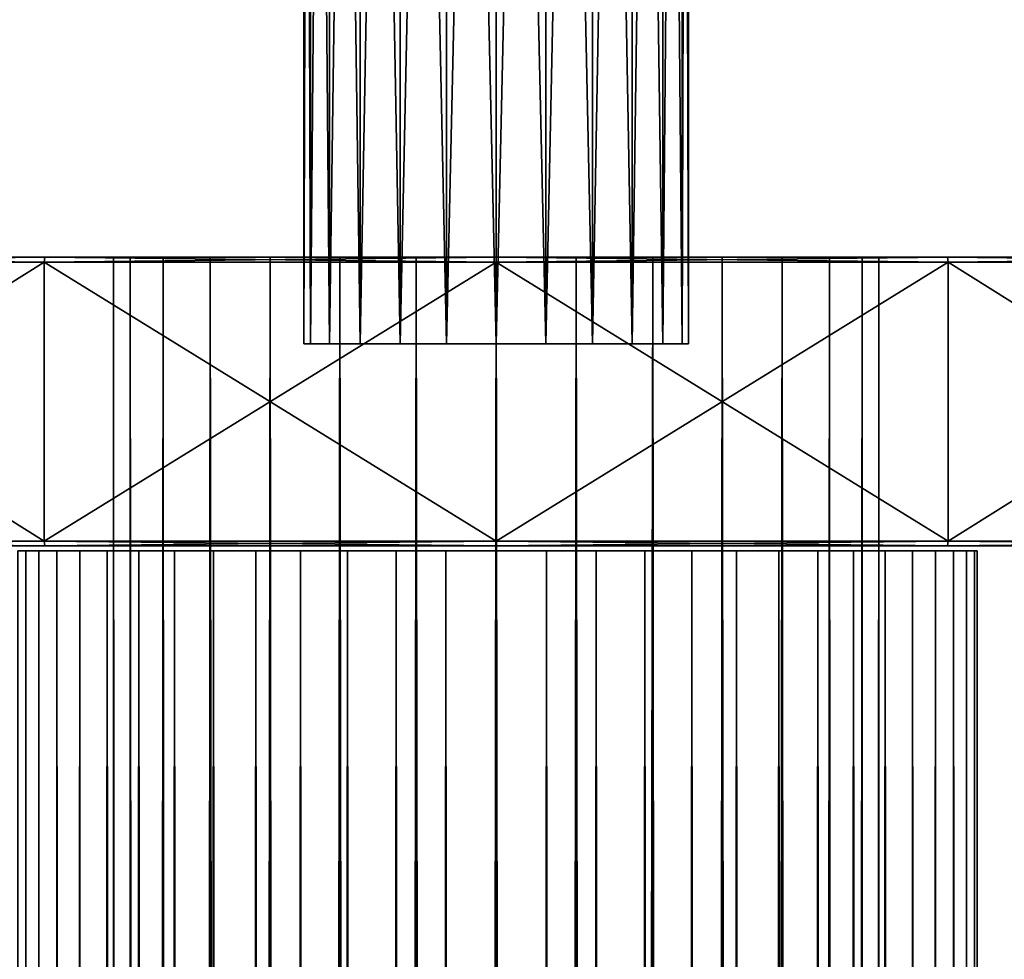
# Model space of a CAD drawing. Header units: millimetres. Extents: x -75 to 75, y 0 to 1250.
# Tile 70 of 73: x -10 to 11, y 1191 to 1211. Entities that reach past the tile are written whole.
import ezdxf

# ---------------------------------------------------------------- set-up
doc = ezdxf.new("R2010")
doc.units = ezdxf.units.MM
doc.header["$LTSCALE"] = 81.481481
for name, color, linetype in [('59', 7, 'CONTINUOUS'), ('60', 7, 'CONTINUOUS'), ('63', 7, 'CONTINUOUS'), ('64', 7, 'CONTINUOUS'), ('67', 7, 'CONTINUOUS'), ('68', 7, 'CONTINUOUS'), ('69', 7, 'CONTINUOUS'), ('70', 7, 'CONTINUOUS'), ('73', 7, 'CONTINUOUS'), ('74', 7, 'CONTINUOUS'), ('75', 7, 'CONTINUOUS'), ('76', 7, 'CONTINUOUS'), ('85', 7, 'CONTINUOUS'), ('87', 7, 'CONTINUOUS'), ('88', 7, 'CONTINUOUS')]:
    doc.layers.add(name, color=color, linetype=linetype)

msp = doc.modelspace()

# ---------------------------------------------------------------- linework, layer by layer
at = {"layer": '59', "linetype": 'Continuous'}
for points in [[(-9.781, 85, -236.921), (-9.945, 1199.9, -237.955), (-9.945, 85, -237.955), (-9.781, 85, -236.921)], [(-9.781, 1199.9, -236.921), (-9.945, 1199.9, -237.955), (-9.781, 85, -236.921), (-9.781, 1199.9, -236.921)], [(-9.945, 85, -240.045), (-9.781, 1199.9, -241.079), (-9.781, 85, -241.079), (-9.945, 85, -240.045)], [(-9.945, 1199.9, -240.045), (-9.781, 1199.9, -241.079), (-9.945, 85, -240.045), (-9.945, 1199.9, -240.045)], [(-9.511, 85, -235.91), (-9.781, 1199.9, -236.921), (-9.781, 85, -236.921), (-9.511, 85, -235.91)], [(-9.511, 1199.9, -235.91), (-9.781, 1199.9, -236.921), (-9.511, 85, -235.91), (-9.511, 1199.9, -235.91)], [(-9.781, 85, -241.079), (-9.511, 1199.9, -242.09), (-9.511, 85, -242.09), (-9.781, 85, -241.079)], [(-9.781, 1199.9, -241.079), (-9.511, 1199.9, -242.09), (-9.781, 85, -241.079), (-9.781, 1199.9, -241.079)], [(-9.135, 85, -234.933), (-9.511, 1199.9, -235.91), (-9.511, 85, -235.91), (-9.135, 85, -234.933)], [(-9.135, 1199.9, -234.933), (-9.511, 1199.9, -235.91), (-9.135, 85, -234.933), (-9.135, 1199.9, -234.933)], [(-9.511, 85, -242.09), (-9.135, 1199.9, -243.067), (-9.135, 85, -243.067), (-9.511, 85, -242.09)], [(-9.511, 1199.9, -242.09), (-9.135, 1199.9, -243.067), (-9.511, 85, -242.09), (-9.511, 1199.9, -242.09)], [(-8.66, 85, -234), (-9.135, 1199.9, -234.933), (-9.135, 85, -234.933), (-8.66, 85, -234)], [(-8.66, 1199.9, -234), (-9.135, 1199.9, -234.933), (-8.66, 85, -234), (-8.66, 1199.9, -234)], [(-9.135, 85, -243.067), (-8.66, 1199.9, -244), (-8.66, 85, -244), (-9.135, 85, -243.067)], [(-9.135, 1199.9, -243.067), (-8.66, 1199.9, -244), (-9.135, 85, -243.067), (-9.135, 1199.9, -243.067)], [(-8.09, 85, -233.122), (-8.66, 1199.9, -234), (-8.66, 85, -234), (-8.09, 85, -233.122)], [(-8.09, 1199.9, -233.122), (-8.66, 1199.9, -234), (-8.09, 85, -233.122), (-8.09, 1199.9, -233.122)], [(-8.66, 85, -244), (-8.09, 1199.9, -244.878), (-8.09, 85, -244.878), (-8.66, 85, -244)], [(-8.66, 1199.9, -244), (-8.09, 1199.9, -244.878), (-8.66, 85, -244), (-8.66, 1199.9, -244)], [(-7.431, 85, -232.309), (-8.09, 1199.9, -233.122), (-8.09, 85, -233.122), (-7.431, 85, -232.309)], [(-7.431, 1199.9, -232.309), (-8.09, 1199.9, -233.122), (-7.431, 85, -232.309), (-7.431, 1199.9, -232.309)], [(-8.09, 85, -244.878), (-7.431, 1199.9, -245.691), (-7.431, 85, -245.691), (-8.09, 85, -244.878)], [(-8.09, 1199.9, -244.878), (-7.431, 1199.9, -245.691), (-8.09, 85, -244.878), (-8.09, 1199.9, -244.878)], [(-7.431, 1199.9, -245.691), (-6.691, 1199.9, -246.431), (-7.431, 85, -245.691), (-7.431, 1199.9, -245.691)], [(-7.431, 85, -245.691), (-6.691, 1199.9, -246.431), (-6.691, 85, -246.431), (-7.431, 85, -245.691)], [(-6.691, 85, -231.569), (-7.431, 1199.9, -232.309), (-7.431, 85, -232.309), (-6.691, 85, -231.569)], [(-6.691, 1199.9, -231.569), (-7.431, 1199.9, -232.309), (-6.691, 85, -231.569), (-6.691, 1199.9, -231.569)], [(-6.691, 85, -246.431), (-5.878, 1199.9, -247.09), (-5.878, 85, -247.09), (-6.691, 85, -246.431)], [(-6.691, 1199.9, -246.431), (-5.878, 1199.9, -247.09), (-6.691, 85, -246.431), (-6.691, 1199.9, -246.431)], [(-5.878, 85, -230.91), (-6.691, 1199.9, -231.569), (-6.691, 85, -231.569), (-5.878, 85, -230.91)], [(-5.878, 1199.9, -230.91), (-6.691, 1199.9, -231.569), (-5.878, 85, -230.91), (-5.878, 1199.9, -230.91)], [(-5.878, 1199.9, -247.09), (-5, 1199.9, -247.66), (-5.878, 85, -247.09), (-5.878, 1199.9, -247.09)], [(-5.878, 85, -247.09), (-5, 1199.9, -247.66), (-5, 85, -247.66), (-5.878, 85, -247.09)], [(-5, 85, -230.34), (-5.878, 1199.9, -230.91), (-5.878, 85, -230.91), (-5, 85, -230.34)], [(-5, 1199.9, -230.34), (-5.878, 1199.9, -230.91), (-5, 85, -230.34), (-5, 1199.9, -230.34)], [(-5, 85, -247.66), (-4.067, 1199.9, -248.135), (-4.067, 85, -248.135), (-5, 85, -247.66)], [(-5, 1199.9, -247.66), (-4.067, 1199.9, -248.135), (-5, 85, -247.66), (-5, 1199.9, -247.66)], [(-4.067, 85, -229.865), (-5, 1199.9, -230.34), (-5, 85, -230.34), (-4.067, 85, -229.865)], [(-4.067, 1199.9, -229.865), (-5, 1199.9, -230.34), (-4.067, 85, -229.865), (-4.067, 1199.9, -229.865)], [(-4.067, 85, -248.135), (-3.09, 1199.9, -248.511), (-3.09, 85, -248.511), (-4.067, 85, -248.135)], [(-4.067, 1199.9, -248.135), (-3.09, 1199.9, -248.511), (-4.067, 85, -248.135), (-4.067, 1199.9, -248.135)], [(-3.09, 85, -229.489), (-4.067, 1199.9, -229.865), (-4.067, 85, -229.865), (-3.09, 85, -229.489)], [(-3.09, 1199.9, -229.489), (-4.067, 1199.9, -229.865), (-3.09, 85, -229.489), (-3.09, 1199.9, -229.489)], [(-3.09, 85, -248.511), (-2.079, 1199.9, -248.781), (-2.079, 85, -248.781), (-3.09, 85, -248.511)], [(-3.09, 1199.9, -248.511), (-2.079, 1199.9, -248.781), (-3.09, 85, -248.511), (-3.09, 1199.9, -248.511)], [(-2.079, 85, -229.219), (-3.09, 1199.9, -229.489), (-3.09, 85, -229.489), (-2.079, 85, -229.219)], [(-2.079, 1199.9, -229.219), (-3.09, 1199.9, -229.489), (-2.079, 85, -229.219), (-2.079, 1199.9, -229.219)], [(-2.079, 85, -248.781), (-1.045, 1199.9, -248.945), (-1.045, 85, -248.945), (-2.079, 85, -248.781)], [(-2.079, 1199.9, -248.781), (-1.045, 1199.9, -248.945), (-2.079, 85, -248.781), (-2.079, 1199.9, -248.781)], [(-1.045, 1199.9, -229.055), (-2.079, 1199.9, -229.219), (-1.045, 85, -229.055), (-1.045, 1199.9, -229.055)], [(-1.045, 85, -229.055), (-2.079, 1199.9, -229.219), (-2.079, 85, -229.219), (-1.045, 85, -229.055)], [(-1.045, 85, -248.945), (0, 1199.9, -249), (0, 85, -249), (-1.045, 85, -248.945)], [(-1.045, 1199.9, -248.945), (0, 1199.9, -249), (-1.045, 85, -248.945), (-1.045, 1199.9, -248.945)], [(0, 85, -229), (-1.045, 1199.9, -229.055), (-1.045, 85, -229.055), (0, 85, -229)], [(0, 1199.9, -229), (-1.045, 1199.9, -229.055), (0, 85, -229), (0, 1199.9, -229)]]:
    msp.add_3dface(points, dxfattribs=at)
at = {"layer": '60', "linetype": 'Continuous'}
for points in [[(0, 85, -249), (1.045, 1199.9, -248.945), (1.045, 85, -248.945), (0, 85, -249)], [(0, 1199.9, -229), (0, 85, -229), (1.045, 85, -229.055), (0, 1199.9, -229)], [(1.045, 1199.9, -229.055), (0, 1199.9, -229), (1.045, 85, -229.055), (1.045, 1199.9, -229.055)], [(0, 85, -249), (0, 1199.9, -249), (1.045, 1199.9, -248.945), (0, 85, -249)], [(2.079, 85, -229.219), (1.045, 1199.9, -229.055), (1.045, 85, -229.055), (2.079, 85, -229.219)], [(2.079, 1199.9, -229.219), (1.045, 1199.9, -229.055), (2.079, 85, -229.219), (2.079, 1199.9, -229.219)], [(1.045, 85, -248.945), (2.079, 1199.9, -248.781), (2.079, 85, -248.781), (1.045, 85, -248.945)], [(1.045, 1199.9, -248.945), (2.079, 1199.9, -248.781), (1.045, 85, -248.945), (1.045, 1199.9, -248.945)], [(3.09, 85, -229.489), (2.079, 1199.9, -229.219), (2.079, 85, -229.219), (3.09, 85, -229.489)], [(3.09, 1199.9, -229.489), (2.079, 1199.9, -229.219), (3.09, 85, -229.489), (3.09, 1199.9, -229.489)], [(2.079, 85, -248.781), (3.09, 1199.9, -248.511), (3.09, 85, -248.511), (2.079, 85, -248.781)], [(2.079, 1199.9, -248.781), (3.09, 1199.9, -248.511), (2.079, 85, -248.781), (2.079, 1199.9, -248.781)], [(4.067, 85, -229.865), (3.09, 1199.9, -229.489), (3.09, 85, -229.489), (4.067, 85, -229.865)], [(4.067, 1199.9, -229.865), (3.09, 1199.9, -229.489), (4.067, 85, -229.865), (4.067, 1199.9, -229.865)], [(3.09, 85, -248.511), (4.067, 1199.9, -248.135), (4.067, 85, -248.135), (3.09, 85, -248.511)], [(3.09, 1199.9, -248.511), (4.067, 1199.9, -248.135), (3.09, 85, -248.511), (3.09, 1199.9, -248.511)], [(5, 85, -230.34), (4.067, 1199.9, -229.865), (4.067, 85, -229.865), (5, 85, -230.34)], [(5, 1199.9, -230.34), (4.067, 1199.9, -229.865), (5, 85, -230.34), (5, 1199.9, -230.34)], [(4.067, 85, -248.135), (5, 1199.9, -247.66), (5, 85, -247.66), (4.067, 85, -248.135)], [(4.067, 1199.9, -248.135), (5, 1199.9, -247.66), (4.067, 85, -248.135), (4.067, 1199.9, -248.135)], [(5.878, 1199.9, -230.91), (5, 1199.9, -230.34), (5.878, 85, -230.91), (5.878, 1199.9, -230.91)], [(5.878, 85, -230.91), (5, 1199.9, -230.34), (5, 85, -230.34), (5.878, 85, -230.91)], [(5, 1199.9, -247.66), (5.878, 1199.9, -247.09), (5, 85, -247.66), (5, 1199.9, -247.66)], [(5, 85, -247.66), (5.878, 1199.9, -247.09), (5.878, 85, -247.09), (5, 85, -247.66)], [(6.691, 85, -231.569), (5.878, 1199.9, -230.91), (5.878, 85, -230.91), (6.691, 85, -231.569)], [(6.691, 1199.9, -231.569), (5.878, 1199.9, -230.91), (6.691, 85, -231.569), (6.691, 1199.9, -231.569)], [(5.878, 1199.9, -247.09), (6.691, 1199.9, -246.431), (5.878, 85, -247.09), (5.878, 1199.9, -247.09)], [(5.878, 85, -247.09), (6.691, 1199.9, -246.431), (6.691, 85, -246.431), (5.878, 85, -247.09)], [(7.431, 85, -232.309), (6.691, 1199.9, -231.569), (6.691, 85, -231.569), (7.431, 85, -232.309)], [(7.431, 1199.9, -232.309), (6.691, 1199.9, -231.569), (7.431, 85, -232.309), (7.431, 1199.9, -232.309)], [(6.691, 1199.9, -246.431), (7.431, 1199.9, -245.691), (6.691, 85, -246.431), (6.691, 1199.9, -246.431)], [(6.691, 85, -246.431), (7.431, 1199.9, -245.691), (7.431, 85, -245.691), (6.691, 85, -246.431)], [(8.09, 85, -233.122), (7.431, 1199.9, -232.309), (7.431, 85, -232.309), (8.09, 85, -233.122)], [(8.09, 1199.9, -233.122), (7.431, 1199.9, -232.309), (8.09, 85, -233.122), (8.09, 1199.9, -233.122)], [(7.431, 1199.9, -245.691), (8.09, 1199.9, -244.878), (7.431, 85, -245.691), (7.431, 1199.9, -245.691)], [(7.431, 85, -245.691), (8.09, 1199.9, -244.878), (8.09, 85, -244.878), (7.431, 85, -245.691)], [(8.66, 85, -234), (8.09, 1199.9, -233.122), (8.09, 85, -233.122), (8.66, 85, -234)], [(8.66, 1199.9, -234), (8.09, 1199.9, -233.122), (8.66, 85, -234), (8.66, 1199.9, -234)], [(8.09, 1199.9, -244.878), (8.66, 1199.9, -244), (8.09, 85, -244.878), (8.09, 1199.9, -244.878)], [(8.09, 85, -244.878), (8.66, 1199.9, -244), (8.66, 85, -244), (8.09, 85, -244.878)], [(9.135, 85, -234.933), (8.66, 1199.9, -234), (8.66, 85, -234), (9.135, 85, -234.933)], [(9.135, 1199.9, -234.933), (8.66, 1199.9, -234), (9.135, 85, -234.933), (9.135, 1199.9, -234.933)], [(8.66, 85, -244), (9.135, 1199.9, -243.067), (9.135, 85, -243.067), (8.66, 85, -244)], [(8.66, 1199.9, -244), (9.135, 1199.9, -243.067), (8.66, 85, -244), (8.66, 1199.9, -244)], [(9.511, 85, -235.91), (9.135, 1199.9, -234.933), (9.135, 85, -234.933), (9.511, 85, -235.91)], [(9.511, 1199.9, -235.91), (9.135, 1199.9, -234.933), (9.511, 85, -235.91), (9.511, 1199.9, -235.91)], [(9.135, 85, -243.067), (9.511, 1199.9, -242.09), (9.511, 85, -242.09), (9.135, 85, -243.067)], [(9.135, 1199.9, -243.067), (9.511, 1199.9, -242.09), (9.135, 85, -243.067), (9.135, 1199.9, -243.067)], [(9.781, 85, -236.921), (9.511, 1199.9, -235.91), (9.511, 85, -235.91), (9.781, 85, -236.921)], [(9.781, 1199.9, -236.921), (9.511, 1199.9, -235.91), (9.781, 85, -236.921), (9.781, 1199.9, -236.921)], [(9.511, 85, -242.09), (9.781, 1199.9, -241.079), (9.781, 85, -241.079), (9.511, 85, -242.09)], [(9.511, 1199.9, -242.09), (9.781, 1199.9, -241.079), (9.511, 85, -242.09), (9.511, 1199.9, -242.09)], [(9.945, 85, -237.955), (9.781, 1199.9, -236.921), (9.781, 85, -236.921), (9.945, 85, -237.955)], [(9.945, 1199.9, -237.955), (9.781, 1199.9, -236.921), (9.945, 85, -237.955), (9.945, 1199.9, -237.955)], [(9.781, 85, -241.079), (9.945, 1199.9, -240.045), (9.945, 85, -240.045), (9.781, 85, -241.079)], [(9.781, 1199.9, -241.079), (9.945, 1199.9, -240.045), (9.781, 85, -241.079), (9.781, 1199.9, -241.079)], [(10, 85, -239), (9.945, 1199.9, -237.955), (9.945, 85, -237.955), (10, 85, -239)], [(10, 1199.9, -239), (9.945, 1199.9, -237.955), (10, 85, -239), (10, 1199.9, -239)], [(9.945, 85, -240.045), (10, 1199.9, -239), (10, 85, -239), (9.945, 85, -240.045)], [(9.945, 1199.9, -240.045), (10, 1199.9, -239), (9.945, 85, -240.045), (9.945, 1199.9, -240.045)]]:
    msp.add_3dface(points, dxfattribs=at)
at = {"layer": '63', "linetype": 'Continuous'}
for points in [[(-7.608, 85, -241.472), (-7.956, 1206, -239.836), (-7.956, 85, -239.836), (-7.608, 85, -241.472)], [(-7.608, 1206, -241.472), (-7.956, 1206, -239.836), (-7.608, 85, -241.472), (-7.608, 1206, -241.472)], [(-7.956, 85, -239.836), (-7.956, 1206, -238.164), (-7.956, 85, -238.164), (-7.956, 85, -239.836)], [(-7.956, 1206, -239.836), (-7.956, 1206, -238.164), (-7.956, 85, -239.836), (-7.956, 1206, -239.836)], [(-7.956, 85, -238.164), (-7.608, 1206, -236.528), (-7.608, 85, -236.528), (-7.956, 85, -238.164)], [(-7.956, 1206, -238.164), (-7.608, 1206, -236.528), (-7.956, 85, -238.164), (-7.956, 1206, -238.164)], [(-6.928, 1206, -243), (-7.608, 1206, -241.472), (-6.928, 85, -243), (-6.928, 1206, -243)], [(-7.608, 85, -236.528), (-6.928, 1206, -235), (-6.928, 85, -235), (-7.608, 85, -236.528)], [(-7.608, 1206, -236.528), (-6.928, 1206, -235), (-7.608, 85, -236.528), (-7.608, 1206, -236.528)], [(-6.928, 85, -243), (-7.608, 1206, -241.472), (-7.608, 85, -241.472), (-6.928, 85, -243)], [(-6.928, 85, -235), (-5.945, 1206, -233.647), (-5.945, 85, -233.647), (-6.928, 85, -235)], [(-6.928, 1206, -235), (-5.945, 1206, -233.647), (-6.928, 85, -235), (-6.928, 1206, -235)], [(-5.945, 85, -244.353), (-6.928, 1206, -243), (-6.928, 85, -243), (-5.945, 85, -244.353)], [(-5.945, 1206, -244.353), (-6.928, 1206, -243), (-5.945, 85, -244.353), (-5.945, 1206, -244.353)], [(-4.702, 85, -245.472), (-5.945, 1206, -244.353), (-5.945, 85, -244.353), (-4.702, 85, -245.472)], [(-4.702, 1206, -245.472), (-5.945, 1206, -244.353), (-4.702, 85, -245.472), (-4.702, 1206, -245.472)], [(-5.945, 1206, -233.647), (-4.702, 1206, -232.528), (-5.945, 85, -233.647), (-5.945, 1206, -233.647)], [(-5.945, 85, -233.647), (-4.702, 1206, -232.528), (-4.702, 85, -232.528), (-5.945, 85, -233.647)], [(-3.254, 85, -246.308), (-4.702, 1206, -245.472), (-4.702, 85, -245.472), (-3.254, 85, -246.308)], [(-3.254, 1206, -246.308), (-4.702, 1206, -245.472), (-3.254, 85, -246.308), (-3.254, 1206, -246.308)], [(-4.702, 1206, -232.528), (-3.254, 1206, -231.692), (-4.702, 85, -232.528), (-4.702, 1206, -232.528)], [(-4.702, 85, -232.528), (-3.254, 1206, -231.692), (-3.254, 85, -231.692), (-4.702, 85, -232.528)], [(-1.663, 85, -246.825), (-3.254, 1206, -246.308), (-3.254, 85, -246.308), (-1.663, 85, -246.825)], [(-1.663, 1206, -246.825), (-3.254, 1206, -246.308), (-1.663, 85, -246.825), (-1.663, 1206, -246.825)], [(-3.254, 85, -231.692), (-1.663, 1206, -231.175), (-1.663, 85, -231.175), (-3.254, 85, -231.692)], [(-3.254, 1206, -231.692), (-1.663, 1206, -231.175), (-3.254, 85, -231.692), (-3.254, 1206, -231.692)], [(0, 85, -247), (-1.663, 1206, -246.825), (-1.663, 85, -246.825), (0, 85, -247)], [(0, 1206, -247), (-1.663, 1206, -246.825), (0, 85, -247), (0, 1206, -247)], [(-1.663, 85, -231.175), (0, 1206, -231), (0, 85, -231), (-1.663, 85, -231.175)], [(-1.663, 1206, -231.175), (0, 1206, -231), (-1.663, 85, -231.175), (-1.663, 1206, -231.175)]]:
    msp.add_3dface(points, dxfattribs=at)
at = {"layer": '64', "linetype": 'Continuous'}
for points in [[(0, 85, -231), (0, 1206, -231), (1.663, 1206, -231.175), (0, 85, -231)], [(0, 85, -231), (1.663, 1206, -231.175), (1.663, 85, -231.175), (0, 85, -231)], [(1.663, 1206, -246.825), (0, 1206, -247), (1.663, 85, -246.825), (1.663, 1206, -246.825)], [(0, 1206, -247), (0, 85, -247), (1.663, 85, -246.825), (0, 1206, -247)], [(1.663, 85, -231.175), (3.254, 1206, -231.692), (3.254, 85, -231.692), (1.663, 85, -231.175)], [(1.663, 1206, -231.175), (3.254, 1206, -231.692), (1.663, 85, -231.175), (1.663, 1206, -231.175)], [(3.254, 85, -246.308), (1.663, 1206, -246.825), (1.663, 85, -246.825), (3.254, 85, -246.308)], [(3.254, 1206, -246.308), (1.663, 1206, -246.825), (3.254, 85, -246.308), (3.254, 1206, -246.308)], [(4.702, 85, -245.472), (3.254, 1206, -246.308), (3.254, 85, -246.308), (4.702, 85, -245.472)], [(4.702, 1206, -245.472), (3.254, 1206, -246.308), (4.702, 85, -245.472), (4.702, 1206, -245.472)], [(3.254, 85, -231.692), (4.702, 1206, -232.528), (4.702, 85, -232.528), (3.254, 85, -231.692)], [(3.254, 1206, -231.692), (4.702, 1206, -232.528), (3.254, 85, -231.692), (3.254, 1206, -231.692)], [(4.702, 1206, -232.528), (5.945, 1206, -233.647), (4.702, 85, -232.528), (4.702, 1206, -232.528)], [(4.702, 85, -232.528), (5.945, 1206, -233.647), (5.945, 85, -233.647), (4.702, 85, -232.528)], [(5.945, 1206, -244.353), (4.702, 1206, -245.472), (5.945, 85, -244.353), (5.945, 1206, -244.353)], [(5.945, 85, -244.353), (4.702, 1206, -245.472), (4.702, 85, -245.472), (5.945, 85, -244.353)], [(5.945, 85, -233.647), (6.928, 1206, -235), (6.928, 85, -235), (5.945, 85, -233.647)], [(6.928, 1206, -243), (5.945, 1206, -244.353), (6.928, 85, -243), (6.928, 1206, -243)], [(5.945, 1206, -233.647), (6.928, 1206, -235), (5.945, 85, -233.647), (5.945, 1206, -233.647)], [(6.928, 85, -243), (5.945, 1206, -244.353), (5.945, 85, -244.353), (6.928, 85, -243)], [(6.928, 1206, -235), (7.608, 1206, -236.528), (6.928, 85, -235), (6.928, 1206, -235)], [(7.608, 85, -241.472), (6.928, 1206, -243), (6.928, 85, -243), (7.608, 85, -241.472)], [(7.608, 1206, -241.472), (6.928, 1206, -243), (7.608, 85, -241.472), (7.608, 1206, -241.472)], [(6.928, 85, -235), (7.608, 1206, -236.528), (7.608, 85, -236.528), (6.928, 85, -235)], [(7.608, 1206, -236.528), (7.956, 1206, -238.164), (7.608, 85, -236.528), (7.608, 1206, -236.528)], [(7.608, 85, -236.528), (7.956, 1206, -238.164), (7.956, 85, -238.164), (7.608, 85, -236.528)], [(7.956, 85, -239.836), (7.608, 1206, -241.472), (7.608, 85, -241.472), (7.956, 85, -239.836)], [(7.956, 1206, -239.836), (7.608, 1206, -241.472), (7.956, 85, -239.836), (7.956, 1206, -239.836)], [(7.956, 85, -238.164), (7.956, 1206, -239.836), (7.956, 85, -239.836), (7.956, 85, -238.164)], [(7.956, 1206, -238.164), (7.956, 1206, -239.836), (7.956, 85, -238.164), (7.956, 1206, -238.164)]]:
    msp.add_3dface(points, dxfattribs=at)
at = {"layer": '67', "linetype": 'Continuous'}
for points in [[(-18.627, 1200, -311.547), (-9.387, 1200, -313.309), (-18.627, 1200, -166.453), (-18.627, 1200, -311.547)], [(-10.1, 1200, -239), (-9.906, 1200, -237.03), (-18.627, 1200, -166.453), (-10.1, 1200, -239)], [(-18.627, 1200, -166.453), (-9.906, 1200, -237.03), (-9.387, 1200, -164.691), (-18.627, 1200, -166.453)], [(-9.387, 1200, -313.309), (-10.1, 1200, -239), (-18.627, 1200, -166.453), (-9.387, 1200, -313.309)], [(-9.906, 1200, -240.97), (-10.1, 1200, -239), (-9.387, 1200, -313.309), (-9.906, 1200, -240.97)], [(-9.331, 1200, -242.865), (-9.906, 1200, -240.97), (-9.387, 1200, -313.309), (-9.331, 1200, -242.865)], [(-9.906, 1200, -237.03), (-9.331, 1200, -235.135), (-9.387, 1200, -164.691), (-9.906, 1200, -237.03)], [(-8.205, 1200, -179.862), (-8.205, 1200, -178.138), (-9.387, 1200, -164.691), (-8.205, 1200, -179.862)], [(0, 1200, -313.9), (-9.331, 1200, -242.865), (-9.387, 1200, -313.309), (0, 1200, -313.9)], [(-9.331, 1200, -235.135), (-8.398, 1200, -233.389), (-9.387, 1200, -164.691), (-9.331, 1200, -235.135)], [(-8.398, 1200, -233.389), (-8.205, 1200, -179.862), (-9.387, 1200, -164.691), (-8.398, 1200, -233.389)], [(-1.715, 1200, -170.93), (0, 1200, -170.75), (-9.387, 1200, -164.691), (-1.715, 1200, -170.93)], [(0, 1200, -170.75), (0, 1200, -164.1), (-9.387, 1200, -164.691), (0, 1200, -170.75)], [(-3.356, 1200, -171.463), (-1.715, 1200, -170.93), (-9.387, 1200, -164.691), (-3.356, 1200, -171.463)], [(-4.849, 1200, -172.326), (-3.356, 1200, -171.463), (-9.387, 1200, -164.691), (-4.849, 1200, -172.326)], [(-6.131, 1200, -173.48), (-4.849, 1200, -172.326), (-9.387, 1200, -164.691), (-6.131, 1200, -173.48)], [(-7.145, 1200, -174.875), (-6.131, 1200, -173.48), (-9.387, 1200, -164.691), (-7.145, 1200, -174.875)], [(-7.846, 1200, -176.451), (-7.145, 1200, -174.875), (-9.387, 1200, -164.691), (-7.846, 1200, -176.451)], [(-8.205, 1200, -178.138), (-7.846, 1200, -176.451), (-9.387, 1200, -164.691), (-8.205, 1200, -178.138)], [(-8.398, 1200, -244.611), (-9.331, 1200, -242.865), (0, 1200, -313.9), (-8.398, 1200, -244.611)], [(-7.142, 1200, -246.142), (-8.398, 1200, -244.611), (0, 1200, -313.9), (-7.142, 1200, -246.142)], [(-8.398, 1200, -233.389), (-7.142, 1200, -231.858), (-8.205, 1200, -179.862), (-8.398, 1200, -233.389)], [(-8.205, 1200, -179.862), (-7.142, 1200, -231.858), (-7.846, 1200, -181.549), (-8.205, 1200, -179.862)], [(-7.846, 1200, -181.549), (-7.142, 1200, -231.858), (-7.145, 1200, -183.125), (-7.846, 1200, -181.549)], [(-7.145, 1200, -183.125), (-7.142, 1200, -231.858), (-6.131, 1200, -184.52), (-7.145, 1200, -183.125)], [(-5.611, 1200, -247.398), (-7.142, 1200, -246.142), (0, 1200, -313.9), (-5.611, 1200, -247.398)], [(-7.142, 1200, -231.858), (-5.611, 1200, -230.602), (-6.131, 1200, -184.52), (-7.142, 1200, -231.858)], [(-6.131, 1200, -184.52), (-5.611, 1200, -230.602), (-4.849, 1200, -185.674), (-6.131, 1200, -184.52)], [(-3.865, 1200, -248.331), (-5.611, 1200, -247.398), (0, 1200, -313.9), (-3.865, 1200, -248.331)], [(-5.611, 1200, -230.602), (-3.865, 1200, -229.669), (-4.849, 1200, -185.674), (-5.611, 1200, -230.602)], [(-4.849, 1200, -185.674), (-3.865, 1200, -229.669), (-3.356, 1200, -186.537), (-4.849, 1200, -185.674)], [(-1.97, 1200, -248.906), (-3.865, 1200, -248.331), (0, 1200, -313.9), (-1.97, 1200, -248.906)], [(-3.865, 1200, -229.669), (-1.97, 1200, -229.094), (-3.356, 1200, -186.537), (-3.865, 1200, -229.669)], [(-3.356, 1200, -186.537), (-1.97, 1200, -229.094), (-1.715, 1200, -187.07), (-3.356, 1200, -186.537)], [(0, 1200, -249.1), (-1.97, 1200, -248.906), (0, 1200, -313.9), (0, 1200, -249.1)], [(-1.97, 1200, -229.094), (0, 1200, -228.9), (-1.715, 1200, -187.07), (-1.97, 1200, -229.094)], [(-1.715, 1200, -187.07), (0, 1200, -228.9), (0, 1200, -187.25), (-1.715, 1200, -187.07)], [(1.715, 1200, -170.93), (3.356, 1200, -171.463), (0, 1200, -164.1), (1.715, 1200, -170.93)], [(3.356, 1200, -171.463), (4.849, 1200, -172.326), (0, 1200, -164.1), (3.356, 1200, -171.463)], [(4.849, 1200, -172.326), (6.131, 1200, -173.48), (0, 1200, -164.1), (4.849, 1200, -172.326)], [(0, 1200, -164.1), (7.145, 1200, -174.875), (9.387, 1200, -164.691), (0, 1200, -164.1)], [(6.131, 1200, -173.48), (7.145, 1200, -174.875), (0, 1200, -164.1), (6.131, 1200, -173.48)], [(1.97, 1200, -248.906), (0, 1200, -249.1), (9.387, 1200, -313.309), (1.97, 1200, -248.906)], [(9.387, 1200, -313.309), (0, 1200, -249.1), (0, 1200, -313.9), (9.387, 1200, -313.309)], [(0, 1200, -228.9), (1.97, 1200, -229.094), (0, 1200, -187.25), (0, 1200, -228.9)], [(0, 1200, -187.25), (1.97, 1200, -229.094), (1.715, 1200, -187.07), (0, 1200, -187.25)], [(0, 1200, -170.75), (1.715, 1200, -170.93), (0, 1200, -164.1), (0, 1200, -170.75)], [(1.715, 1200, -187.07), (1.97, 1200, -229.094), (3.356, 1200, -186.537), (1.715, 1200, -187.07)], [(3.865, 1200, -248.331), (1.97, 1200, -248.906), (9.387, 1200, -313.309), (3.865, 1200, -248.331)], [(1.97, 1200, -229.094), (3.865, 1200, -229.669), (3.356, 1200, -186.537), (1.97, 1200, -229.094)], [(3.356, 1200, -186.537), (3.865, 1200, -229.669), (4.849, 1200, -185.674), (3.356, 1200, -186.537)], [(5.611, 1200, -247.398), (3.865, 1200, -248.331), (9.387, 1200, -313.309), (5.611, 1200, -247.398)], [(3.865, 1200, -229.669), (5.611, 1200, -230.602), (4.849, 1200, -185.674), (3.865, 1200, -229.669)], [(4.849, 1200, -185.674), (5.611, 1200, -230.602), (6.131, 1200, -184.52), (4.849, 1200, -185.674)], [(7.142, 1200, -246.142), (5.611, 1200, -247.398), (9.387, 1200, -313.309), (7.142, 1200, -246.142)], [(5.611, 1200, -230.602), (7.142, 1200, -231.858), (6.131, 1200, -184.52), (5.611, 1200, -230.602)], [(6.131, 1200, -184.52), (7.142, 1200, -231.858), (7.145, 1200, -183.125), (6.131, 1200, -184.52)], [(8.398, 1200, -244.611), (7.142, 1200, -246.142), (9.387, 1200, -313.309), (8.398, 1200, -244.611)], [(7.142, 1200, -231.858), (8.398, 1200, -233.389), (7.145, 1200, -183.125), (7.142, 1200, -231.858)], [(7.145, 1200, -174.875), (7.846, 1200, -176.451), (9.387, 1200, -164.691), (7.145, 1200, -174.875)], [(7.145, 1200, -183.125), (8.398, 1200, -233.389), (7.846, 1200, -181.549), (7.145, 1200, -183.125)], [(7.846, 1200, -176.451), (8.205, 1200, -178.138), (9.387, 1200, -164.691), (7.846, 1200, -176.451)], [(7.846, 1200, -181.549), (8.398, 1200, -233.389), (8.205, 1200, -179.862), (7.846, 1200, -181.549)], [(8.205, 1200, -179.862), (8.398, 1200, -233.389), (8.205, 1200, -178.138), (8.205, 1200, -179.862)], [(8.205, 1200, -178.138), (9.331, 1200, -235.135), (9.387, 1200, -164.691), (8.205, 1200, -178.138)], [(8.398, 1200, -233.389), (9.331, 1200, -235.135), (8.205, 1200, -178.138), (8.398, 1200, -233.389)], [(9.331, 1200, -242.865), (8.398, 1200, -244.611), (9.387, 1200, -313.309), (9.331, 1200, -242.865)], [(9.906, 1200, -240.97), (9.331, 1200, -242.865), (9.387, 1200, -313.309), (9.906, 1200, -240.97)], [(9.331, 1200, -235.135), (9.906, 1200, -237.03), (9.387, 1200, -164.691), (9.331, 1200, -235.135)], [(18.627, 1200, -166.453), (9.387, 1200, -164.691), (18.627, 1200, -311.547), (18.627, 1200, -166.453)], [(18.627, 1200, -311.547), (9.906, 1200, -240.97), (9.387, 1200, -313.309), (18.627, 1200, -311.547)], [(9.906, 1200, -237.03), (10.1, 1200, -239), (9.387, 1200, -164.691), (9.906, 1200, -237.03)], [(9.387, 1200, -164.691), (10.1, 1200, -239), (18.627, 1200, -311.547), (9.387, 1200, -164.691)], [(10.1, 1200, -239), (9.906, 1200, -240.97), (18.627, 1200, -311.547), (10.1, 1200, -239)]]:
    msp.add_3dface(points, dxfattribs=at)
at = {"layer": '68', "linetype": 'Continuous'}
for points in [[(-18.627, 1206, -166.453), (-9.387, 1206, -164.691), (-18.627, 1206, -311.547), (-18.627, 1206, -166.453)], [(-18.627, 1206, -311.547), (-9.387, 1206, -164.691), (-9.387, 1206, -313.309), (-18.627, 1206, -311.547)], [(-4.208, 1206, -177.404), (-4.467, 1206, -178.458), (-9.387, 1206, -164.691), (-4.208, 1206, -177.404)], [(0, 1206, -164.1), (-4.208, 1206, -177.404), (-9.387, 1206, -164.691), (0, 1206, -164.1)], [(-4.702, 1206, -245.472), (-3.254, 1206, -246.308), (-9.387, 1206, -313.309), (-4.702, 1206, -245.472)], [(-5.945, 1206, -244.353), (-4.702, 1206, -245.472), (-9.387, 1206, -313.309), (-5.945, 1206, -244.353)], [(-6.928, 1206, -243), (-5.945, 1206, -244.353), (-9.387, 1206, -313.309), (-6.928, 1206, -243)], [(-7.608, 1206, -241.472), (-6.928, 1206, -243), (-9.387, 1206, -313.309), (-7.608, 1206, -241.472)], [(-1.663, 1206, -246.825), (0, 1206, -247), (-9.387, 1206, -313.309), (-1.663, 1206, -246.825)], [(-3.254, 1206, -246.308), (-1.663, 1206, -246.825), (-9.387, 1206, -313.309), (-3.254, 1206, -246.308)], [(-7.956, 1206, -239.836), (-7.608, 1206, -241.472), (-9.387, 1206, -313.309), (-7.956, 1206, -239.836)], [(-9.387, 1206, -164.691), (-7.956, 1206, -238.164), (-9.387, 1206, -313.309), (-9.387, 1206, -164.691)], [(-4.467, 1206, -178.458), (-7.956, 1206, -238.164), (-9.387, 1206, -164.691), (-4.467, 1206, -178.458)], [(-7.956, 1206, -238.164), (-7.956, 1206, -239.836), (-9.387, 1206, -313.309), (-7.956, 1206, -238.164)], [(0, 1206, -247), (0, 1206, -313.9), (-9.387, 1206, -313.309), (0, 1206, -247)], [(-7.608, 1206, -236.528), (-7.956, 1206, -238.164), (-4.467, 1206, -178.458), (-7.608, 1206, -236.528)], [(-6.928, 1206, -235), (-7.608, 1206, -236.528), (-4.467, 1206, -178.458), (-6.928, 1206, -235)], [(-5.945, 1206, -233.647), (-6.928, 1206, -235), (-4.467, 1206, -178.458), (-5.945, 1206, -233.647)], [(-4.702, 1206, -232.528), (-5.945, 1206, -233.647), (-4.467, 1206, -178.458), (-4.702, 1206, -232.528)], [(-3.254, 1206, -231.692), (-4.702, 1206, -232.528), (-3.703, 1206, -181.556), (-3.254, 1206, -231.692)], [(-4.467, 1206, -179.542), (-4.702, 1206, -232.528), (-4.467, 1206, -178.458), (-4.467, 1206, -179.542)], [(-4.208, 1206, -180.596), (-4.702, 1206, -232.528), (-4.467, 1206, -179.542), (-4.208, 1206, -180.596)], [(-3.703, 1206, -181.556), (-4.702, 1206, -232.528), (-4.208, 1206, -180.596), (-3.703, 1206, -181.556)], [(-3.703, 1206, -176.444), (-4.208, 1206, -177.404), (0, 1206, -164.1), (-3.703, 1206, -176.444)], [(-2.984, 1206, -175.632), (-3.703, 1206, -176.444), (0, 1206, -164.1), (-2.984, 1206, -175.632)], [(-2.984, 1206, -182.368), (-3.254, 1206, -231.692), (-3.703, 1206, -181.556), (-2.984, 1206, -182.368)], [(-2.091, 1206, -182.985), (-3.254, 1206, -231.692), (-2.984, 1206, -182.368), (-2.091, 1206, -182.985)], [(-1.663, 1206, -231.175), (-3.254, 1206, -231.692), (-2.091, 1206, -182.985), (-1.663, 1206, -231.175)], [(-2.091, 1206, -175.015), (-2.984, 1206, -175.632), (0, 1206, -164.1), (-2.091, 1206, -175.015)], [(-1.077, 1206, -174.631), (-2.091, 1206, -175.015), (0, 1206, -164.1), (-1.077, 1206, -174.631)], [(-1.077, 1206, -183.369), (-1.663, 1206, -231.175), (-2.091, 1206, -182.985), (-1.077, 1206, -183.369)], [(0, 1206, -183.5), (-1.663, 1206, -231.175), (-1.077, 1206, -183.369), (0, 1206, -183.5)], [(0, 1206, -231), (-1.663, 1206, -231.175), (0, 1206, -183.5), (0, 1206, -231)], [(0, 1206, -174.5), (-1.077, 1206, -174.631), (0, 1206, -164.1), (0, 1206, -174.5)], [(0, 1206, -313.9), (7.956, 1206, -239.836), (9.387, 1206, -313.309), (0, 1206, -313.9)], [(1.077, 1206, -183.369), (0, 1206, -231), (0, 1206, -183.5), (1.077, 1206, -183.369)], [(1.663, 1206, -231.175), (0, 1206, -231), (1.077, 1206, -183.369), (1.663, 1206, -231.175)], [(1.077, 1206, -174.631), (0, 1206, -174.5), (9.387, 1206, -164.691), (1.077, 1206, -174.631)], [(4.702, 1206, -245.472), (5.945, 1206, -244.353), (0, 1206, -313.9), (4.702, 1206, -245.472)], [(3.254, 1206, -246.308), (4.702, 1206, -245.472), (0, 1206, -313.9), (3.254, 1206, -246.308)], [(1.663, 1206, -246.825), (3.254, 1206, -246.308), (0, 1206, -313.9), (1.663, 1206, -246.825)], [(0, 1206, -247), (1.663, 1206, -246.825), (0, 1206, -313.9), (0, 1206, -247)], [(9.387, 1206, -164.691), (0, 1206, -174.5), (0, 1206, -164.1), (9.387, 1206, -164.691)], [(7.608, 1206, -241.472), (7.956, 1206, -239.836), (0, 1206, -313.9), (7.608, 1206, -241.472)], [(6.928, 1206, -243), (7.608, 1206, -241.472), (0, 1206, -313.9), (6.928, 1206, -243)], [(5.945, 1206, -244.353), (6.928, 1206, -243), (0, 1206, -313.9), (5.945, 1206, -244.353)], [(2.091, 1206, -182.985), (1.663, 1206, -231.175), (1.077, 1206, -183.369), (2.091, 1206, -182.985)], [(2.091, 1206, -175.015), (1.077, 1206, -174.631), (9.387, 1206, -164.691), (2.091, 1206, -175.015)], [(3.254, 1206, -231.692), (1.663, 1206, -231.175), (2.984, 1206, -182.368), (3.254, 1206, -231.692)], [(2.984, 1206, -182.368), (1.663, 1206, -231.175), (2.091, 1206, -182.985), (2.984, 1206, -182.368)], [(2.984, 1206, -175.632), (2.091, 1206, -175.015), (9.387, 1206, -164.691), (2.984, 1206, -175.632)], [(3.703, 1206, -181.556), (3.254, 1206, -231.692), (2.984, 1206, -182.368), (3.703, 1206, -181.556)], [(3.703, 1206, -176.444), (2.984, 1206, -175.632), (9.387, 1206, -164.691), (3.703, 1206, -176.444)], [(4.702, 1206, -232.528), (3.254, 1206, -231.692), (4.467, 1206, -179.542), (4.702, 1206, -232.528)], [(4.208, 1206, -180.596), (3.254, 1206, -231.692), (3.703, 1206, -181.556), (4.208, 1206, -180.596)], [(4.467, 1206, -179.542), (3.254, 1206, -231.692), (4.208, 1206, -180.596), (4.467, 1206, -179.542)], [(4.208, 1206, -177.404), (3.703, 1206, -176.444), (9.387, 1206, -164.691), (4.208, 1206, -177.404)], [(4.467, 1206, -178.458), (4.208, 1206, -177.404), (9.387, 1206, -164.691), (4.467, 1206, -178.458)], [(4.702, 1206, -232.528), (4.467, 1206, -179.542), (9.387, 1206, -164.691), (4.702, 1206, -232.528)], [(4.467, 1206, -179.542), (4.467, 1206, -178.458), (9.387, 1206, -164.691), (4.467, 1206, -179.542)], [(5.945, 1206, -233.647), (4.702, 1206, -232.528), (9.387, 1206, -164.691), (5.945, 1206, -233.647)], [(6.928, 1206, -235), (5.945, 1206, -233.647), (9.387, 1206, -164.691), (6.928, 1206, -235)], [(7.608, 1206, -236.528), (6.928, 1206, -235), (9.387, 1206, -164.691), (7.608, 1206, -236.528)], [(7.956, 1206, -238.164), (7.608, 1206, -236.528), (9.387, 1206, -164.691), (7.956, 1206, -238.164)], [(9.387, 1206, -313.309), (7.956, 1206, -239.836), (9.387, 1206, -164.691), (9.387, 1206, -313.309)], [(7.956, 1206, -239.836), (7.956, 1206, -238.164), (9.387, 1206, -164.691), (7.956, 1206, -239.836)], [(18.627, 1206, -311.547), (9.387, 1206, -313.309), (18.627, 1206, -166.453), (18.627, 1206, -311.547)], [(18.627, 1206, -166.453), (9.387, 1206, -313.309), (9.387, 1206, -164.691), (18.627, 1206, -166.453)]]:
    msp.add_3dface(points, dxfattribs=at)
at = {"layer": '69', "linetype": 'Continuous'}
for points in [[(0, 1205.9, -164), (9.4, 1200.1, -164.591), (9.4, 1205.9, -164.591), (0, 1205.9, -164)], [(0, 1200.1, -164), (9.4, 1200.1, -164.591), (0, 1205.9, -164), (0, 1200.1, -164)], [(9.4, 1205.9, -313.409), (0, 1200.1, -314), (0, 1205.9, -314), (9.4, 1205.9, -313.409)], [(9.4, 1200.1, -313.409), (0, 1200.1, -314), (9.4, 1205.9, -313.409), (9.4, 1200.1, -313.409)], [(9.4, 1205.9, -164.591), (18.652, 1200.1, -166.356), (18.652, 1205.9, -166.356), (9.4, 1205.9, -164.591)], [(9.4, 1200.1, -164.591), (18.652, 1200.1, -166.356), (9.4, 1205.9, -164.591), (9.4, 1200.1, -164.591)], [(18.652, 1205.9, -311.644), (9.4, 1200.1, -313.409), (9.4, 1205.9, -313.409), (18.652, 1205.9, -311.644)], [(18.652, 1200.1, -311.644), (9.4, 1200.1, -313.409), (18.652, 1205.9, -311.644), (18.652, 1200.1, -311.644)]]:
    msp.add_3dface(points, dxfattribs=at)
at = {"layer": '70', "linetype": 'Continuous'}
for points in [[(-18.652, 1205.9, -166.356), (-9.4, 1200.1, -164.591), (-9.4, 1205.9, -164.591), (-18.652, 1205.9, -166.356)], [(-18.652, 1200.1, -166.356), (-9.4, 1200.1, -164.591), (-18.652, 1205.9, -166.356), (-18.652, 1200.1, -166.356)], [(-9.4, 1205.9, -313.409), (-18.652, 1200.1, -311.644), (-18.652, 1205.9, -311.644), (-9.4, 1205.9, -313.409)], [(-9.4, 1200.1, -313.409), (-18.652, 1200.1, -311.644), (-9.4, 1205.9, -313.409), (-9.4, 1200.1, -313.409)], [(-9.4, 1200.1, -164.591), (0, 1200.1, -164), (-9.4, 1205.9, -164.591), (-9.4, 1200.1, -164.591)], [(0, 1200.1, -164), (0, 1205.9, -164), (-9.4, 1205.9, -164.591), (0, 1200.1, -164)], [(0, 1205.9, -314), (0, 1200.1, -314), (-9.4, 1200.1, -313.409), (0, 1205.9, -314)], [(0, 1205.9, -314), (-9.4, 1200.1, -313.409), (-9.4, 1205.9, -313.409), (0, 1205.9, -314)]]:
    msp.add_3dface(points, dxfattribs=at)
at = {"layer": '73', "linetype": 'Continuous'}
for points in [[(9.387, 1200, -313.309), (0, 1200, -313.9), (9.4, 1200.1, -313.409), (9.387, 1200, -313.309)], [(9.387, 1200, -164.691), (9.4, 1200.1, -164.591), (0, 1200.1, -164), (9.387, 1200, -164.691)], [(0, 1200, -164.1), (9.387, 1200, -164.691), (0, 1200.1, -164), (0, 1200, -164.1)], [(0, 1200, -313.9), (0, 1200.1, -314), (9.4, 1200.1, -313.409), (0, 1200, -313.9)], [(9.387, 1200, -313.309), (9.4, 1200.1, -313.409), (18.652, 1200.1, -311.644), (9.387, 1200, -313.309)], [(18.627, 1200, -311.547), (9.387, 1200, -313.309), (18.652, 1200.1, -311.644), (18.627, 1200, -311.547)], [(9.387, 1200, -164.691), (18.627, 1200, -166.453), (9.4, 1200.1, -164.591), (9.387, 1200, -164.691)], [(18.627, 1200, -166.453), (18.652, 1200.1, -166.356), (9.4, 1200.1, -164.591), (18.627, 1200, -166.453)]]:
    msp.add_3dface(points, dxfattribs=at)
at = {"layer": '74', "linetype": 'Continuous'}
for points in [[(-9.387, 1200, -164.691), (-9.4, 1200.1, -164.591), (-18.652, 1200.1, -166.356), (-9.387, 1200, -164.691)], [(-18.627, 1200, -166.453), (-9.387, 1200, -164.691), (-18.652, 1200.1, -166.356), (-18.627, 1200, -166.453)], [(-18.627, 1200, -311.547), (-18.652, 1200.1, -311.644), (-9.4, 1200.1, -313.409), (-18.627, 1200, -311.547)], [(-9.387, 1200, -313.309), (-18.627, 1200, -311.547), (-9.4, 1200.1, -313.409), (-9.387, 1200, -313.309)], [(-9.387, 1200, -164.691), (0, 1200, -164.1), (-9.4, 1200.1, -164.591), (-9.387, 1200, -164.691)], [(0, 1200, -164.1), (0, 1200.1, -164), (-9.4, 1200.1, -164.591), (0, 1200, -164.1)], [(0, 1200.1, -314), (-9.387, 1200, -313.309), (-9.4, 1200.1, -313.409), (0, 1200.1, -314)], [(0, 1200, -313.9), (-9.387, 1200, -313.309), (0, 1200.1, -314), (0, 1200, -313.9)]]:
    msp.add_3dface(points, dxfattribs=at)
at = {"layer": '75', "linetype": 'Continuous'}
for points in [[(9.387, 1206, -164.691), (0, 1206, -164.1), (9.4, 1205.9, -164.591), (9.387, 1206, -164.691)], [(9.387, 1206, -313.309), (9.4, 1205.9, -313.409), (0, 1205.9, -314), (9.387, 1206, -313.309)], [(0, 1206, -313.9), (9.387, 1206, -313.309), (0, 1205.9, -314), (0, 1206, -313.9)], [(0, 1206, -164.1), (0, 1205.9, -164), (9.4, 1205.9, -164.591), (0, 1206, -164.1)], [(9.387, 1206, -164.691), (9.4, 1205.9, -164.591), (18.652, 1205.9, -166.356), (9.387, 1206, -164.691)], [(18.627, 1206, -166.453), (9.387, 1206, -164.691), (18.652, 1205.9, -166.356), (18.627, 1206, -166.453)], [(9.387, 1206, -313.309), (18.627, 1206, -311.547), (9.4, 1205.9, -313.409), (9.387, 1206, -313.309)], [(18.627, 1206, -311.547), (18.652, 1205.9, -311.644), (9.4, 1205.9, -313.409), (18.627, 1206, -311.547)]]:
    msp.add_3dface(points, dxfattribs=at)
at = {"layer": '76', "linetype": 'Continuous'}
for points in [[(-9.387, 1206, -313.309), (-9.4, 1205.9, -313.409), (-18.652, 1205.9, -311.644), (-9.387, 1206, -313.309)], [(-18.627, 1206, -311.547), (-9.387, 1206, -313.309), (-18.652, 1205.9, -311.644), (-18.627, 1206, -311.547)], [(-18.627, 1206, -166.453), (-18.652, 1205.9, -166.356), (-9.4, 1205.9, -164.591), (-18.627, 1206, -166.453)], [(-9.387, 1206, -164.691), (-18.627, 1206, -166.453), (-9.4, 1205.9, -164.591), (-9.387, 1206, -164.691)], [(-9.387, 1206, -313.309), (0, 1206, -313.9), (-9.4, 1205.9, -313.409), (-9.387, 1206, -313.309)], [(0, 1206, -313.9), (0, 1205.9, -314), (-9.4, 1205.9, -313.409), (0, 1206, -313.9)], [(0, 1205.9, -164), (-9.387, 1206, -164.691), (-9.4, 1205.9, -164.591), (0, 1205.9, -164)], [(0, 1206, -164.1), (-9.387, 1206, -164.691), (0, 1205.9, -164), (0, 1206, -164.1)]]:
    msp.add_3dface(points, dxfattribs=at)
at = {"layer": '85', "linetype": 'Continuous'}
for points in [[(-7.825, 1200, -180.663), (-4, 1200, -185.928), (-8, 1200, -179), (-7.825, 1200, -180.663)], [(-8, 1200, -179), (-2.472, 1200, -186.608), (-7.825, 1200, -177.337), (-8, 1200, -179)], [(-4, 1200, -185.928), (-2.472, 1200, -186.608), (-8, 1200, -179), (-4, 1200, -185.928)], [(-2.472, 1200, -186.608), (-0.836, 1200, -186.956), (-7.825, 1200, -177.337), (-2.472, 1200, -186.608)], [(-7.825, 1200, -177.337), (-0.836, 1200, -186.956), (-7.308, 1200, -175.746), (-7.825, 1200, -177.337)], [(-7.308, 1200, -182.254), (-5.353, 1200, -184.945), (-7.825, 1200, -180.663), (-7.308, 1200, -182.254)], [(-5.353, 1200, -184.945), (-4, 1200, -185.928), (-7.825, 1200, -180.663), (-5.353, 1200, -184.945)], [(-0.836, 1200, -186.956), (0.836, 1200, -186.956), (-7.308, 1200, -175.746), (-0.836, 1200, -186.956)], [(-7.308, 1200, -175.746), (0.836, 1200, -186.956), (-6.472, 1200, -174.298), (-7.308, 1200, -175.746)], [(-6.472, 1200, -183.702), (-5.353, 1200, -184.945), (-7.308, 1200, -182.254), (-6.472, 1200, -183.702)], [(-6.472, 1200, -174.298), (0.836, 1200, -186.956), (-1.443, 1200, -181.5), (-6.472, 1200, -174.298)], [(-2.887, 1200, -179), (-6.472, 1200, -174.298), (-1.443, 1200, -181.5), (-2.887, 1200, -179)], [(-5.353, 1200, -173.055), (-6.472, 1200, -174.298), (-2.887, 1200, -179), (-5.353, 1200, -173.055)], [(-1.443, 1200, -176.5), (-5.353, 1200, -173.055), (-2.887, 1200, -179), (-1.443, 1200, -176.5)], [(-4, 1200, -172.072), (-5.353, 1200, -173.055), (-1.443, 1200, -176.5), (-4, 1200, -172.072)], [(1.443, 1200, -176.5), (-4, 1200, -172.072), (-1.443, 1200, -176.5), (1.443, 1200, -176.5)], [(-2.472, 1200, -171.392), (-4, 1200, -172.072), (1.443, 1200, -176.5), (-2.472, 1200, -171.392)], [(-0.836, 1200, -171.044), (-2.472, 1200, -171.392), (1.443, 1200, -176.5), (-0.836, 1200, -171.044)], [(2.472, 1200, -186.608), (4, 1200, -185.928), (-1.443, 1200, -181.5), (2.472, 1200, -186.608)], [(-1.443, 1200, -181.5), (4, 1200, -185.928), (1.443, 1200, -181.5), (-1.443, 1200, -181.5)], [(0.836, 1200, -186.956), (2.472, 1200, -186.608), (-1.443, 1200, -181.5), (0.836, 1200, -186.956)], [(6.472, 1200, -183.702), (-0.836, 1200, -171.044), (1.443, 1200, -176.5), (6.472, 1200, -183.702)], [(7.308, 1200, -182.254), (-0.836, 1200, -171.044), (6.472, 1200, -183.702), (7.308, 1200, -182.254)], [(0.836, 1200, -171.044), (-0.836, 1200, -171.044), (7.308, 1200, -182.254), (0.836, 1200, -171.044)], [(7.825, 1200, -180.663), (0.836, 1200, -171.044), (7.308, 1200, -182.254), (7.825, 1200, -180.663)], [(2.472, 1200, -171.392), (0.836, 1200, -171.044), (7.825, 1200, -180.663), (2.472, 1200, -171.392)], [(2.887, 1200, -179), (6.472, 1200, -183.702), (1.443, 1200, -176.5), (2.887, 1200, -179)], [(5.353, 1200, -184.945), (2.887, 1200, -179), (1.443, 1200, -181.5), (5.353, 1200, -184.945)], [(4, 1200, -185.928), (5.353, 1200, -184.945), (1.443, 1200, -181.5), (4, 1200, -185.928)], [(4, 1200, -172.072), (2.472, 1200, -171.392), (8, 1200, -179), (4, 1200, -172.072)], [(8, 1200, -179), (2.472, 1200, -171.392), (7.825, 1200, -180.663), (8, 1200, -179)], [(5.353, 1200, -184.945), (6.472, 1200, -183.702), (2.887, 1200, -179), (5.353, 1200, -184.945)], [(5.353, 1200, -173.055), (4, 1200, -172.072), (7.825, 1200, -177.337), (5.353, 1200, -173.055)], [(7.825, 1200, -177.337), (4, 1200, -172.072), (8, 1200, -179), (7.825, 1200, -177.337)], [(6.472, 1200, -174.298), (5.353, 1200, -173.055), (7.308, 1200, -175.746), (6.472, 1200, -174.298)], [(7.308, 1200, -175.746), (5.353, 1200, -173.055), (7.825, 1200, -177.337), (7.308, 1200, -175.746)]]:
    msp.add_3dface(points, dxfattribs=at)
at = {"layer": '87', "linetype": 'Continuous'}
for points in [[(-3.864, 1204.2, -177.965), (-4, 1250, -179), (-4, 1204.2, -179), (-3.864, 1204.2, -177.965)], [(-4, 1204.2, -179), (-3.864, 1250, -180.035), (-3.864, 1204.2, -180.035), (-4, 1204.2, -179)], [(-3.864, 1250, -177.965), (-4, 1250, -179), (-3.864, 1204.2, -177.965), (-3.864, 1250, -177.965)], [(-4, 1250, -179), (-3.864, 1250, -180.035), (-4, 1204.2, -179), (-4, 1250, -179)], [(-3.864, 1204.2, -180.035), (-3.464, 1250, -181), (-3.464, 1204.2, -181), (-3.864, 1204.2, -180.035)], [(-3.864, 1250, -180.035), (-3.464, 1250, -181), (-3.864, 1204.2, -180.035), (-3.864, 1250, -180.035)], [(-3.464, 1250, -177), (-3.864, 1250, -177.965), (-3.464, 1204.2, -177), (-3.464, 1250, -177)], [(-3.464, 1204.2, -177), (-3.864, 1250, -177.965), (-3.864, 1204.2, -177.965), (-3.464, 1204.2, -177)], [(-2.828, 1204.2, -176.172), (-3.464, 1250, -177), (-3.464, 1204.2, -177), (-2.828, 1204.2, -176.172)], [(-2.828, 1250, -176.172), (-3.464, 1250, -177), (-2.828, 1204.2, -176.172), (-2.828, 1250, -176.172)], [(-2, 1204.2, -175.536), (-2.828, 1250, -176.172), (-2.828, 1204.2, -176.172), (-2, 1204.2, -175.536)], [(-2, 1250, -175.536), (-2.828, 1250, -176.172), (-2, 1204.2, -175.536), (-2, 1250, -175.536)], [(-1.035, 1204.2, -175.136), (-2, 1250, -175.536), (-2, 1204.2, -175.536), (-1.035, 1204.2, -175.136)], [(-1.035, 1250, -175.136), (-2, 1250, -175.536), (-1.035, 1204.2, -175.136), (-1.035, 1250, -175.136)], [(0, 1204.2, -175), (-1.035, 1250, -175.136), (-1.035, 1204.2, -175.136), (0, 1204.2, -175)], [(0, 1250, -175), (-1.035, 1250, -175.136), (0, 1204.2, -175), (0, 1250, -175)], [(1.035, 1250, -175.136), (0, 1250, -175), (1.035, 1204.2, -175.136), (1.035, 1250, -175.136)], [(1.035, 1204.2, -175.136), (0, 1250, -175), (0, 1204.2, -175), (1.035, 1204.2, -175.136)], [(2, 1204.2, -175.536), (1.035, 1250, -175.136), (1.035, 1204.2, -175.136), (2, 1204.2, -175.536)], [(2, 1250, -175.536), (1.035, 1250, -175.136), (2, 1204.2, -175.536), (2, 1250, -175.536)], [(2.828, 1204.2, -176.172), (2, 1250, -175.536), (2, 1204.2, -175.536), (2.828, 1204.2, -176.172)], [(2.828, 1250, -176.172), (2, 1250, -175.536), (2.828, 1204.2, -176.172), (2.828, 1250, -176.172)], [(3.464, 1204.2, -177), (2.828, 1250, -176.172), (2.828, 1204.2, -176.172), (3.464, 1204.2, -177)], [(3.464, 1250, -177), (2.828, 1250, -176.172), (3.464, 1204.2, -177), (3.464, 1250, -177)]]:
    msp.add_3dface(points, dxfattribs=at)
at = {"layer": '88', "linetype": 'Continuous'}
for points in [[(-3.464, 1204.2, -181), (-2.828, 1250, -181.828), (-2.828, 1204.2, -181.828), (-3.464, 1204.2, -181)], [(-3.464, 1250, -181), (-2.828, 1250, -181.828), (-3.464, 1204.2, -181), (-3.464, 1250, -181)], [(-2.828, 1204.2, -181.828), (-2, 1250, -182.464), (-2, 1204.2, -182.464), (-2.828, 1204.2, -181.828)], [(-2.828, 1250, -181.828), (-2, 1250, -182.464), (-2.828, 1204.2, -181.828), (-2.828, 1250, -181.828)], [(-2, 1204.2, -182.464), (-1.035, 1250, -182.864), (-1.035, 1204.2, -182.864), (-2, 1204.2, -182.464)], [(-2, 1250, -182.464), (-1.035, 1250, -182.864), (-2, 1204.2, -182.464), (-2, 1250, -182.464)], [(-1.035, 1204.2, -182.864), (0, 1250, -183), (0, 1204.2, -183), (-1.035, 1204.2, -182.864)], [(-1.035, 1250, -182.864), (0, 1250, -183), (-1.035, 1204.2, -182.864), (-1.035, 1250, -182.864)], [(0, 1204.2, -183), (1.035, 1250, -182.864), (1.035, 1204.2, -182.864), (0, 1204.2, -183)], [(0, 1250, -183), (1.035, 1250, -182.864), (0, 1204.2, -183), (0, 1250, -183)], [(1.035, 1250, -182.864), (2, 1250, -182.464), (1.035, 1204.2, -182.864), (1.035, 1250, -182.864)], [(1.035, 1204.2, -182.864), (2, 1250, -182.464), (2, 1204.2, -182.464), (1.035, 1204.2, -182.864)], [(2, 1250, -182.464), (2.828, 1250, -181.828), (2, 1204.2, -182.464), (2, 1250, -182.464)], [(2, 1204.2, -182.464), (2.828, 1250, -181.828), (2.828, 1204.2, -181.828), (2, 1204.2, -182.464)], [(2.828, 1204.2, -181.828), (3.464, 1250, -181), (3.464, 1204.2, -181), (2.828, 1204.2, -181.828)], [(2.828, 1250, -181.828), (3.464, 1250, -181), (2.828, 1204.2, -181.828), (2.828, 1250, -181.828)], [(3.464, 1250, -177), (3.464, 1204.2, -177), (3.864, 1204.2, -177.965), (3.464, 1250, -177)], [(3.864, 1250, -177.965), (3.464, 1250, -177), (3.864, 1204.2, -177.965), (3.864, 1250, -177.965)], [(3.464, 1204.2, -181), (3.864, 1250, -180.035), (3.864, 1204.2, -180.035), (3.464, 1204.2, -181)], [(3.464, 1250, -181), (3.864, 1250, -180.035), (3.464, 1204.2, -181), (3.464, 1250, -181)], [(4, 1204.2, -179), (3.864, 1250, -177.965), (3.864, 1204.2, -177.965), (4, 1204.2, -179)], [(3.864, 1204.2, -180.035), (4, 1250, -179), (4, 1204.2, -179), (3.864, 1204.2, -180.035)], [(4, 1250, -179), (3.864, 1250, -177.965), (4, 1204.2, -179), (4, 1250, -179)], [(3.864, 1250, -180.035), (4, 1250, -179), (3.864, 1204.2, -180.035), (3.864, 1250, -180.035)]]:
    msp.add_3dface(points, dxfattribs=at)

doc.saveas('drawing.dxf')
